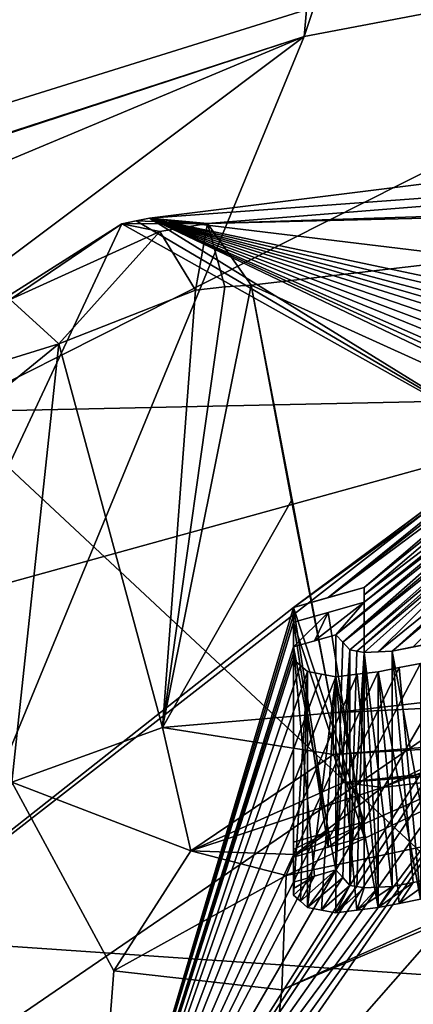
# Model space of a CAD drawing. Header units: millimetres. Extents: x -348 to 175, y 0 to 247.
# Tile 45 of 196: x -165.74 to -163.96, y 88.92 to 93.38. Entities that reach past the tile are written whole.
import ezdxf

# ---------------------------------------------------------------- set-up
doc = ezdxf.new("R2010")
doc.units = ezdxf.units.MM
doc.header["$LTSCALE"] = 65.185185
for name, color, linetype in [('1908', 7, 'CONTINUOUS'), ('1909', 7, 'CONTINUOUS'), ('1915', 7, 'CONTINUOUS'), ('1940', 7, 'CONTINUOUS'), ('1941', 7, 'CONTINUOUS'), ('1943', 7, 'CONTINUOUS'), ('1947', 7, 'CONTINUOUS'), ('1952', 7, 'CONTINUOUS'), ('2006', 7, 'CONTINUOUS'), ('2010', 7, 'CONTINUOUS'), ('2011', 7, 'CONTINUOUS'), ('2066', 7, 'CONTINUOUS'), ('2072', 7, 'CONTINUOUS'), ('2073', 7, 'CONTINUOUS'), ('2074', 7, 'CONTINUOUS'), ('2098', 7, 'CONTINUOUS'), ('2099', 7, 'CONTINUOUS'), ('2138', 7, 'CONTINUOUS'), ('2139', 7, 'CONTINUOUS'), ('2140', 7, 'CONTINUOUS'), ('2141', 7, 'CONTINUOUS'), ('2142', 7, 'CONTINUOUS'), ('2143', 7, 'CONTINUOUS'), ('2144', 7, 'CONTINUOUS'), ('2145', 7, 'CONTINUOUS'), ('2146', 7, 'CONTINUOUS'), ('2147', 7, 'CONTINUOUS'), ('2158', 7, 'CONTINUOUS'), ('2159', 7, 'CONTINUOUS'), ('2160', 7, 'CONTINUOUS'), ('2161', 7, 'CONTINUOUS'), ('2396', 7, 'CONTINUOUS'), ('2400', 7, 'CONTINUOUS'), ('2403', 7, 'CONTINUOUS'), ('2409', 7, 'CONTINUOUS'), ('2411', 7, 'CONTINUOUS')]:
    doc.layers.add(name, color=color, linetype=linetype)

msp = doc.modelspace()

# ---------------------------------------------------------------- linework, layer by layer
at = {"layer": '1908', "linetype": 'CONTINUOUS'}
for points in [[(-157.2907, 94.6666, 0.1615), (-164.4517, 93.306, 0.6346), (-159.5512, 107.998, 81.2005), (-157.2907, 94.6666, 0.1615)], [(-159.5512, 107.998, 81.2005), (-164.4517, 93.306, 0.6346), (-163.3199, 106.0995, 78.0725), (-159.5512, 107.998, 81.2005)], [(-164.4517, 93.306, 0.6346), (-171.3274, 91.0652, 1.3833), (-163.3199, 106.0995, 78.0725), (-164.4517, 93.306, 0.6346)], [(-171.3274, 91.0652, 1.3833), (-169.0215, 97.2745, 36.5131), (-163.3199, 106.0995, 78.0725), (-171.3274, 91.0652, 1.3833)]]:
    msp.add_3dface(points, dxfattribs=at)
at = {"layer": '1909', "linetype": 'CONTINUOUS'}
msp.add_3dface([(-169.0019, 92.0014, 24.3006), (-163.1209, 94.891, 27.7225), (-167.3462, 96.3753, 48.6444), (-169.0019, 92.0014, 24.3006)], dxfattribs=at)
at = {"layer": '1915', "linetype": 'CONTINUOUS'}
for points in [[(-164.4517, 93.306, 0.6346), (-157.2907, 94.6666, 0.1615), (-166.4922, 88.3582, -13.747), (-164.4517, 93.306, 0.6346)], [(-166.4922, 88.3582, -13.747), (-157.2907, 94.6666, 0.1615), (-161.8218, 87.6055, -17.9534), (-166.4922, 88.3582, -13.747)], [(-171.3313, 91.0545, 1.3231), (-164.4517, 93.306, 0.6346), (-171.3354, 91.0435, 1.2614), (-171.3313, 91.0545, 1.3231)], [(-171.3354, 91.0435, 1.2614), (-164.4517, 93.306, 0.6346), (-171.2902, 90.4383, -2.1162), (-171.3354, 91.0435, 1.2614)], [(-171.3274, 91.0652, 1.3833), (-164.4517, 93.306, 0.6346), (-171.3313, 91.0545, 1.3231), (-171.3274, 91.0652, 1.3833)], [(-171.2902, 90.4383, -2.1162), (-164.4517, 93.306, 0.6346), (-169.749, 89.3261, -8.3339), (-171.2902, 90.4383, -2.1162)], [(-169.749, 89.3261, -8.3339), (-164.4517, 93.306, 0.6346), (-166.4922, 88.3582, -13.747), (-169.749, 89.3261, -8.3339)]]:
    msp.add_3dface(points, dxfattribs=at)
at = {"layer": '1940', "linetype": 'CONTINUOUS'}
for points in [[(-163.1209, 94.891, 27.7225), (-169.0019, 92.0014, 24.3006), (-159.2195, 95.0607, 25.8047), (-163.1209, 94.891, 27.7225)], [(-159.2195, 95.0607, 25.8047), (-169.0019, 92.0014, 24.3006), (-166.0587, 91.6073, 21.152), (-159.2195, 95.0607, 25.8047)], [(-159.2195, 95.0607, 25.8047), (-166.0587, 91.6073, 21.152), (-157.153, 91.7985, 22.347), (-159.2195, 95.0607, 25.8047)], [(-157.153, 91.7985, 22.347), (-166.0587, 91.6073, 21.152), (-163.2852, 89.0149, 19.0654), (-157.153, 91.7985, 22.347)]]:
    msp.add_3dface(points, dxfattribs=at)
at = {"layer": '1941', "linetype": 'CONTINUOUS'}
for points in [[(-163.2852, 89.0149, 19.0654), (-166.0587, 91.6073, 21.152), (-167.3098, 89.2912, 16.6966), (-163.2852, 89.0149, 19.0654)], [(-167.3098, 89.2912, 16.6966), (-168.2243, 85.389, 12.3237), (-165.4511, 86.5543, 16.1129), (-167.3098, 89.2912, 16.6966)], [(-163.2852, 89.0149, 19.0654), (-167.3098, 89.2912, 16.6966), (-165.4511, 86.5543, 16.1129), (-163.2852, 89.0149, 19.0654)], [(-161.5728, 85.0607, 18.7102), (-163.2852, 89.0149, 19.0654), (-165.4511, 86.5543, 16.1129), (-161.5728, 85.0607, 18.7102)]]:
    msp.add_3dface(points, dxfattribs=at)
at = {"layer": '1943', "linetype": 'CONTINUOUS'}
for points in [[(-161.472, 90.5474, 15.5134), (-161.1887, 91.379, 15.6922), (-167.1403, 65.4143, 10.2133), (-161.472, 90.5474, 15.5134)], [(-167.1403, 65.4143, 10.2133), (-161.1887, 91.379, 15.6922), (-159.857, 65.4143, 17.3477), (-167.1403, 65.4143, 10.2133)], [(-162.1159, 90.0185, 15.0337), (-161.472, 90.5474, 15.5134), (-167.1403, 65.4143, 10.2133), (-162.1159, 90.0185, 15.0337)], [(-163.38, 89.5144, 13.9389), (-162.1159, 90.0185, 15.0337), (-167.1403, 65.4143, 10.2133), (-163.38, 89.5144, 13.9389)], [(-165.773, 89.9296, 11.1404), (-165.3131, 89.0761, 11.8012), (-167.1403, 65.4143, 10.2133), (-165.773, 89.9296, 11.1404)], [(-164.5526, 88.99, 12.7306), (-163.38, 89.5144, 13.9389), (-167.1403, 65.4143, 10.2133), (-164.5526, 88.99, 12.7306)], [(-165.3131, 89.0761, 11.8012), (-164.5526, 88.99, 12.7306), (-167.1403, 65.4143, 10.2133), (-165.3131, 89.0761, 11.8012)]]:
    msp.add_3dface(points, dxfattribs=at)
at = {"layer": '1947', "linetype": 'CONTINUOUS'}
for points in [[(-164.6908, 92.1798, 10.6546), (-161.6228, 92.5393, 7.7288), (-161.2145, 90.6019, 8.1791), (-164.6908, 92.1798, 10.6546)], [(-164.5092, 91.206, 10.959), (-164.6908, 92.1798, 10.6546), (-164.3225, 90.2442, 11.258), (-164.5092, 91.206, 10.959)], [(-164.3225, 90.2442, 11.258), (-164.6908, 92.1798, 10.6546), (-161.2145, 90.6019, 8.1791), (-164.3225, 90.2442, 11.258)]]:
    msp.add_3dface(points, dxfattribs=at)
at = {"layer": '1952', "linetype": 'CONTINUOUS'}
msp.add_3dface([(-164.7581, 87.3906, -10.8742), (-161.0996, 86.8393, -8.1422), (-161.5154, 89.4405, -7.6466), (-164.7581, 87.3906, -10.8742)], dxfattribs=at)
at = {"layer": '2006', "linetype": 'CONTINUOUS'}
for points in [[(-164.3225, 90.2442, 11.258), (-161.2145, 90.6019, 8.1791), (-157.9532, 90.5555, 5.05), (-164.3225, 90.2442, 11.258)], [(-164.3225, 90.2442, 11.258), (-157.9532, 90.5555, 5.05), (-164.3194, 90.0549, 11.4109), (-164.3225, 90.2442, 11.258)], [(-157.9532, 90.5555, 5.05), (-158.1725, 90.4085, 5.4958), (-164.3194, 90.0549, 11.4109), (-157.9532, 90.5555, 5.05)], [(-164.3194, 90.0549, 11.4109), (-158.1725, 90.4085, 5.4958), (-164.274, 89.9288, 11.6029), (-164.3194, 90.0549, 11.4109)], [(-158.1725, 90.4085, 5.4958), (-158.3775, 90.353, 5.9042), (-164.274, 89.9288, 11.6029), (-158.1725, 90.4085, 5.4958)], [(-164.274, 89.9288, 11.6029), (-158.3775, 90.353, 5.9042), (-161.4864, 90.2182, 9.3158), (-164.274, 89.9288, 11.6029)], [(-164.0988, 89.9061, 11.9205), (-164.274, 89.9288, 11.6029), (-161.4864, 90.2182, 9.3158), (-164.0988, 89.9061, 11.9205)]]:
    msp.add_3dface(points, dxfattribs=at)
at = {"layer": '2010', "linetype": 'CONTINUOUS'}
for points in [[(-161.8347, 89.8376, -7.3257), (-164.9581, 87.6204, -10.8364), (-158.6093, 91.4205, -4.1157), (-161.8347, 89.8376, -7.3257)], [(-158.6093, 91.4205, -4.1157), (-164.9581, 87.6204, -10.8364), (-158.3848, 91.3127, -4.2951), (-158.6093, 91.4205, -4.1157)], [(-164.9581, 87.6204, -10.8364), (-164.7581, 87.3906, -10.8742), (-158.3848, 91.3127, -4.2951), (-164.9581, 87.6204, -10.8364)], [(-164.7581, 87.3906, -10.8742), (-161.5154, 89.4405, -7.6466), (-158.3848, 91.3127, -4.2951), (-164.7581, 87.3906, -10.8742)], [(-165.1952, 87.7192, -10.6683), (-164.9581, 87.6204, -10.8364), (-161.8347, 89.8376, -7.3257), (-165.1952, 87.7192, -10.6683)]]:
    msp.add_3dface(points, dxfattribs=at)
at = {"layer": '2011', "linetype": 'CONTINUOUS'}
for points in [[(-165.1515, 92.4831, 10.225), (-162.0629, 92.8697, 7.2973), (-158.4975, 92.9712, 4.4339), (-165.1515, 92.4831, 10.225)], [(-164.889, 92.4588, 10.4952), (-165.1515, 92.4831, 10.225), (-158.4975, 92.9712, 4.4339), (-164.889, 92.4588, 10.4952)], [(-158.3386, 92.6699, 4.5971), (-164.889, 92.4588, 10.4952), (-158.4975, 92.9712, 4.4339), (-158.3386, 92.6699, 4.5971)], [(-158.3386, 92.6699, 4.5971), (-161.6228, 92.5393, 7.7288), (-164.889, 92.4588, 10.4952), (-158.3386, 92.6699, 4.5971)], [(-161.6228, 92.5393, 7.7288), (-164.6908, 92.1798, 10.6546), (-164.889, 92.4588, 10.4952), (-161.6228, 92.5393, 7.7288)]]:
    msp.add_3dface(points, dxfattribs=at)
at = {"layer": '2066', "linetype": 'CONTINUOUS'}
msp.add_3dface([(-167.528, 91.0264, 6.1469), (-165.2764, 92.4575, 10.3135), (-165.7809, 92.1155, 10.5936), (-167.528, 91.0264, 6.1469)], dxfattribs=at)
at = {"layer": '2072', "linetype": 'CONTINUOUS'}
for points in [[(-162.0927, 90.6659, 14.6812), (-162.1159, 90.0185, 15.0337), (-164.5325, 89.5068, 12.4836), (-162.0927, 90.6659, 14.6812)], [(-164.4934, 89.6026, 12.4063), (-162.0927, 90.6659, 14.6812), (-164.5325, 89.5068, 12.4836), (-164.4934, 89.6026, 12.4063)], [(-164.0988, 89.9061, 11.9205), (-162.0927, 90.6659, 14.6812), (-164.4934, 89.6026, 12.4063), (-164.0988, 89.9061, 11.9205)], [(-162.0927, 90.6659, 14.6812), (-164.0988, 89.9061, 11.9205), (-162.9722, 90.4332, 13.0555), (-162.0927, 90.6659, 14.6812)], [(-162.1159, 90.0185, 15.0337), (-163.38, 89.5144, 13.9389), (-164.5526, 88.99, 12.7306), (-162.1159, 90.0185, 15.0337)], [(-162.1159, 90.0185, 15.0337), (-164.5526, 88.99, 12.7306), (-164.5325, 89.5068, 12.4836), (-162.1159, 90.0185, 15.0337)]]:
    msp.add_3dface(points, dxfattribs=at)
at = {"layer": '2073', "linetype": 'CONTINUOUS'}
for points in [[(-164.3225, 90.2442, 11.258), (-164.3194, 90.0549, 11.4109), (-165.0931, 90.1782, 11.5155), (-164.3225, 90.2442, 11.258)], [(-164.9645, 89.6193, 11.8834), (-165.773, 89.9296, 11.1404), (-165.0931, 90.1782, 11.5155), (-164.9645, 89.6193, 11.8834)], [(-164.3194, 90.0549, 11.4109), (-164.9645, 89.6193, 11.8834), (-165.0931, 90.1782, 11.5155), (-164.3194, 90.0549, 11.4109)], [(-164.3194, 90.0549, 11.4109), (-164.274, 89.9288, 11.6029), (-164.9645, 89.6193, 11.8834), (-164.3194, 90.0549, 11.4109)], [(-165.3131, 89.0761, 11.8012), (-165.773, 89.9296, 11.1404), (-164.9645, 89.6193, 11.8834), (-165.3131, 89.0761, 11.8012)], [(-164.274, 89.9288, 11.6029), (-164.0988, 89.9061, 11.9205), (-164.9645, 89.6193, 11.8834), (-164.274, 89.9288, 11.6029)], [(-164.0988, 89.9061, 11.9205), (-164.4934, 89.6026, 12.4063), (-164.9645, 89.6193, 11.8834), (-164.0988, 89.9061, 11.9205)], [(-164.5325, 89.5068, 12.4836), (-165.3131, 89.0761, 11.8012), (-164.9645, 89.6193, 11.8834), (-164.5325, 89.5068, 12.4836)], [(-164.4934, 89.6026, 12.4063), (-164.5325, 89.5068, 12.4836), (-164.9645, 89.6193, 11.8834), (-164.4934, 89.6026, 12.4063)], [(-164.5526, 88.99, 12.7306), (-165.3131, 89.0761, 11.8012), (-164.5325, 89.5068, 12.4836), (-164.5526, 88.99, 12.7306)]]:
    msp.add_3dface(points, dxfattribs=at)
at = {"layer": '2074', "linetype": 'CONTINUOUS'}
for points in [[(-164.9426, 92.1573, 10.8223), (-165.0931, 90.1782, 11.5155), (-165.5612, 91.9148, 10.9313), (-164.9426, 92.1573, 10.8223)], [(-164.6908, 92.1798, 10.6546), (-164.5092, 91.206, 10.959), (-165.0931, 90.1782, 11.5155), (-164.6908, 92.1798, 10.6546)], [(-164.6908, 92.1798, 10.6546), (-165.0931, 90.1782, 11.5155), (-164.8111, 92.1722, 10.7477), (-164.6908, 92.1798, 10.6546)], [(-164.8111, 92.1722, 10.7477), (-165.0931, 90.1782, 11.5155), (-164.9426, 92.1573, 10.8223), (-164.8111, 92.1722, 10.7477)], [(-165.5612, 91.9148, 10.9313), (-165.773, 89.9296, 11.1404), (-165.8484, 91.6805, 10.8397), (-165.5612, 91.9148, 10.9313)], [(-165.0931, 90.1782, 11.5155), (-165.773, 89.9296, 11.1404), (-165.5612, 91.9148, 10.9313), (-165.0931, 90.1782, 11.5155)], [(-164.5092, 91.206, 10.959), (-164.3225, 90.2442, 11.258), (-165.0931, 90.1782, 11.5155), (-164.5092, 91.206, 10.959)]]:
    msp.add_3dface(points, dxfattribs=at)
at = {"layer": '2098', "linetype": 'CONTINUOUS'}
for points in [[(-165.7809, 92.1155, 10.5936), (-165.2764, 92.4575, 10.3135), (-165.1039, 92.4232, 10.6325), (-165.7809, 92.1155, 10.5936)], [(-165.5612, 91.9148, 10.9313), (-165.7809, 92.1155, 10.5936), (-165.1039, 92.4232, 10.6325), (-165.5612, 91.9148, 10.9313)], [(-164.9426, 92.1573, 10.8223), (-165.5612, 91.9148, 10.9313), (-165.1039, 92.4232, 10.6325), (-164.9426, 92.1573, 10.8223)], [(-165.9662, 91.7894, 10.6576), (-165.7809, 92.1155, 10.5936), (-165.5612, 91.9148, 10.9313), (-165.9662, 91.7894, 10.6576)], [(-165.9662, 91.7894, 10.6576), (-165.5612, 91.9148, 10.9313), (-165.8484, 91.6805, 10.8397), (-165.9662, 91.7894, 10.6576)]]:
    msp.add_3dface(points, dxfattribs=at)
at = {"layer": '2099', "linetype": 'CONTINUOUS'}
for points in [[(-164.889, 92.4588, 10.4952), (-165.2764, 92.4575, 10.3135), (-165.211, 92.4721, 10.2739), (-164.889, 92.4588, 10.4952)], [(-165.2764, 92.4575, 10.3135), (-164.889, 92.4588, 10.4952), (-165.1039, 92.4232, 10.6325), (-165.2764, 92.4575, 10.3135)], [(-165.1515, 92.4831, 10.225), (-164.889, 92.4588, 10.4952), (-165.211, 92.4721, 10.2739), (-165.1515, 92.4831, 10.225)], [(-164.889, 92.4588, 10.4952), (-164.9426, 92.1573, 10.8223), (-165.1039, 92.4232, 10.6325), (-164.889, 92.4588, 10.4952)], [(-164.889, 92.4588, 10.4952), (-164.8111, 92.1722, 10.7477), (-164.9426, 92.1573, 10.8223), (-164.889, 92.4588, 10.4952)], [(-164.889, 92.4588, 10.4952), (-164.6908, 92.1798, 10.6546), (-164.8111, 92.1722, 10.7477), (-164.889, 92.4588, 10.4952)]]:
    msp.add_3dface(points, dxfattribs=at)
at = {"layer": '2138', "linetype": 'CONTINUOUS'}
for points in [[(-163.8617, 89.4959, -2.9375), (-163.8617, 90.5613, -2.9375), (-164.0532, 90.5234, -2.875), (-163.8617, 89.4959, -2.9375)], [(-164.0532, 90.5234, -2.875), (-163.8617, 90.5613, -2.9375), (-163.9583, 90.5423, -2.906), (-164.0532, 90.5234, -2.875)], [(-163.8617, 89.4959, -2.9375), (-164.0532, 90.5234, -2.875), (-163.9584, 89.4765, -2.9059), (-163.8617, 89.4959, -2.9375)], [(-164.0532, 90.5234, -2.875), (-164.0532, 89.4572, -2.875), (-163.9584, 89.4765, -2.9059), (-164.0532, 90.5234, -2.875)]]:
    msp.add_3dface(points, dxfattribs=at)
at = {"layer": '2139', "linetype": 'CONTINUOUS'}
for points in [[(-164.0532, 89.4572, -2.875), (-164.0532, 90.5234, -2.875), (-164.1809, 90.5175, -2.75), (-164.0532, 89.4572, -2.875)], [(-164.1809, 90.5175, -2.75), (-164.0532, 90.5234, -2.875), (-164.1172, 90.5206, -2.8124), (-164.1809, 90.5175, -2.75)], [(-164.0532, 89.4572, -2.875), (-164.1809, 90.5175, -2.75), (-164.1172, 89.4543, -2.8124), (-164.0532, 89.4572, -2.875)], [(-164.1809, 90.5175, -2.75), (-164.1809, 89.4512, -2.75), (-164.1172, 89.4543, -2.8124), (-164.1809, 90.5175, -2.75)]]:
    msp.add_3dface(points, dxfattribs=at)
at = {"layer": '2140', "linetype": 'CONTINUOUS'}
for points in [[(-164.2447, 90.529, -2.625), (-164.2447, 89.4628, -2.625), (-164.2129, 90.5233, -2.6873), (-164.2447, 90.529, -2.625)], [(-164.2447, 89.4628, -2.625), (-164.1809, 90.5175, -2.75), (-164.2129, 90.5233, -2.6873), (-164.2447, 89.4628, -2.625)], [(-164.1809, 90.5175, -2.75), (-164.2447, 89.4628, -2.625), (-164.2129, 89.4571, -2.6873), (-164.1809, 90.5175, -2.75)], [(-164.1809, 89.4512, -2.75), (-164.1809, 90.5175, -2.75), (-164.2129, 89.4571, -2.6873), (-164.1809, 89.4512, -2.75)]]:
    msp.add_3dface(points, dxfattribs=at)
at = {"layer": '2141', "linetype": 'CONTINUOUS'}
for points in [[(-164.3085, 90.5975, -2.25), (-164.3085, 89.5326, -2.25), (-164.2768, 90.5639, -2.4361), (-164.3085, 90.5975, -2.25)], [(-164.3085, 89.5326, -2.25), (-164.2447, 90.529, -2.625), (-164.2768, 90.5639, -2.4361), (-164.3085, 89.5326, -2.25)], [(-164.2447, 90.529, -2.625), (-164.3085, 89.5326, -2.25), (-164.2768, 89.4983, -2.4361), (-164.2447, 90.529, -2.625)], [(-164.2447, 89.4628, -2.625), (-164.2447, 90.529, -2.625), (-164.2768, 89.4983, -2.4361), (-164.2447, 89.4628, -2.625)]]:
    msp.add_3dface(points, dxfattribs=at)
at = {"layer": '2142', "linetype": 'CONTINUOUS'}
for points in [[(-164.3085, 89.5326, -2.25), (-164.3085, 90.5975, -2.25), (-164.5, 90.5429, -2.25), (-164.3085, 89.5326, -2.25)], [(-164.5, 90.5429, -2.25), (-164.3085, 90.5975, -2.25), (-164.4051, 90.5701, -2.25), (-164.5, 90.5429, -2.25)], [(-164.3085, 89.5326, -2.25), (-164.5, 90.5429, -2.25), (-164.4051, 89.5046, -2.25), (-164.3085, 89.5326, -2.25)], [(-164.5, 90.5429, -2.25), (-164.5, 89.4769, -2.25), (-164.4051, 89.5046, -2.25), (-164.5, 90.5429, -2.25)]]:
    msp.add_3dface(points, dxfattribs=at)
at = {"layer": '2143', "linetype": 'CONTINUOUS'}
for points in [[(-164.5, 89.4769, -2.25), (-164.5, 90.5429, -2.25), (-164.5, 90.4855, -2.5), (-164.5, 89.4769, -2.25)], [(-164.5, 90.4855, -2.5), (-164.5, 90.5429, -2.25), (-164.5, 90.5145, -2.3745), (-164.5, 90.4855, -2.5)], [(-164.5, 89.4769, -2.25), (-164.5, 90.4855, -2.5), (-164.5, 89.4479, -2.3745), (-164.5, 89.4769, -2.25)], [(-164.5, 90.4855, -2.5), (-164.5, 89.4184, -2.5), (-164.5, 89.4479, -2.3745), (-164.5, 90.4855, -2.5)]]:
    msp.add_3dface(points, dxfattribs=at)
at = {"layer": '2144', "linetype": 'CONTINUOUS'}
for points in [[(-164.5, 89.4184, -2.5), (-164.5, 90.4855, -2.5), (-164.4362, 90.4304, -2.8125), (-164.5, 89.4184, -2.5)], [(-164.4362, 90.4304, -2.8125), (-164.5, 90.4855, -2.5), (-164.4683, 90.4584, -2.6553), (-164.4362, 90.4304, -2.8125)], [(-164.5, 89.4184, -2.5), (-164.4362, 90.4304, -2.8125), (-164.4683, 89.3908, -2.6552), (-164.5, 89.4184, -2.5)], [(-164.4362, 90.4304, -2.8125), (-164.4362, 89.3623, -2.8125), (-164.4683, 89.3908, -2.6552), (-164.4362, 90.4304, -2.8125)]]:
    msp.add_3dface(points, dxfattribs=at)
at = {"layer": '2145', "linetype": 'CONTINUOUS'}
for points in [[(-164.4362, 89.3623, -2.8125), (-164.4362, 90.4304, -2.8125), (-164.3085, 90.4067, -3.0625), (-164.4362, 89.3623, -2.8125)], [(-164.3085, 90.4067, -3.0625), (-164.4362, 90.4304, -2.8125), (-164.3727, 90.4188, -2.9368), (-164.3085, 90.4067, -3.0625)], [(-164.4362, 89.3623, -2.8125), (-164.3085, 90.4067, -3.0625), (-164.3727, 89.3504, -2.9368), (-164.4362, 89.3623, -2.8125)], [(-164.3085, 90.4067, -3.0625), (-164.3085, 89.3381, -3.0625), (-164.3727, 89.3504, -2.9368), (-164.3085, 90.4067, -3.0625)]]:
    msp.add_3dface(points, dxfattribs=at)
at = {"layer": '2146', "linetype": 'CONTINUOUS'}
for points in [[(-164.117, 89.3621, -3.1875), (-164.3085, 90.4067, -3.0625), (-164.2128, 90.4185, -3.125), (-164.117, 89.3621, -3.1875)], [(-164.3085, 89.3381, -3.0625), (-164.3085, 90.4067, -3.0625), (-164.2132, 89.3502, -3.1247), (-164.3085, 89.3381, -3.0625)], [(-164.3085, 90.4067, -3.0625), (-164.117, 89.3621, -3.1875), (-164.2132, 89.3502, -3.1247), (-164.3085, 90.4067, -3.0625)], [(-164.117, 90.4301, -3.1875), (-164.117, 89.3621, -3.1875), (-164.2128, 90.4185, -3.125), (-164.117, 90.4301, -3.1875)]]:
    msp.add_3dface(points, dxfattribs=at)
at = {"layer": '2147', "linetype": 'CONTINUOUS'}
for points in [[(-163.9255, 89.4006, -3.25), (-164.117, 90.4301, -3.1875), (-164.0222, 90.4489, -3.2185), (-163.9255, 89.4006, -3.25)], [(-163.9255, 90.4678, -3.25), (-163.9255, 89.4006, -3.25), (-164.0222, 90.4489, -3.2185), (-163.9255, 90.4678, -3.25)], [(-164.117, 89.3621, -3.1875), (-164.117, 90.4301, -3.1875), (-164.0222, 89.3813, -3.2184), (-164.117, 89.3621, -3.1875)], [(-164.117, 90.4301, -3.1875), (-163.9255, 89.4006, -3.25), (-164.0222, 89.3813, -3.2184), (-164.117, 90.4301, -3.1875)]]:
    msp.add_3dface(points, dxfattribs=at)
at = {"layer": '2158', "linetype": 'CONTINUOUS'}
for points in [[(-164.343, 90.766, -1.4375), (-164.5, 90.7212, -1.4375), (-164.1809, 90.8116, -1.4375), (-164.343, 90.766, -1.4375)], [(-164.1809, 90.8116, -1.4375), (-164.5, 90.7212, -1.4375), (-164.1809, 89.7507, -1.4375), (-164.1809, 90.8116, -1.4375)], [(-164.5, 90.7212, -1.4375), (-164.5, 89.6585, -1.4375), (-164.343, 89.7042, -1.4375), (-164.5, 90.7212, -1.4375)], [(-164.1809, 89.7507, -1.4375), (-164.5, 90.7212, -1.4375), (-164.343, 89.7042, -1.4375), (-164.1809, 89.7507, -1.4375)]]:
    msp.add_3dface(points, dxfattribs=at)
at = {"layer": '2159', "linetype": 'CONTINUOUS'}
for points in [[(-164.5, 89.6585, -1.4375), (-164.5, 90.7212, -1.4375), (-164.5, 90.6541, -1.75), (-164.5, 89.6585, -1.4375)], [(-164.5, 90.6541, -1.75), (-164.5, 90.7212, -1.4375), (-164.5, 90.6881, -1.5928), (-164.5, 90.6541, -1.75)], [(-164.5, 89.6585, -1.4375), (-164.5, 90.6541, -1.75), (-164.5, 89.6248, -1.5928), (-164.5, 89.6585, -1.4375)], [(-164.5, 90.6541, -1.75), (-164.5, 89.5902, -1.75), (-164.5, 89.6248, -1.5928), (-164.5, 90.6541, -1.75)]]:
    msp.add_3dface(points, dxfattribs=at)
at = {"layer": '2160', "linetype": 'CONTINUOUS'}
for points in [[(-164.1809, 90.7446, -1.75), (-164.1809, 89.6825, -1.75), (-164.3428, 90.6989, -1.75), (-164.1809, 90.7446, -1.75)], [(-164.1809, 89.6825, -1.75), (-164.5, 90.6541, -1.75), (-164.3428, 90.6989, -1.75), (-164.1809, 89.6825, -1.75)], [(-164.5, 89.5902, -1.75), (-164.5, 90.6541, -1.75), (-164.3428, 89.6359, -1.75), (-164.5, 89.5902, -1.75)], [(-164.5, 90.6541, -1.75), (-164.1809, 89.6825, -1.75), (-164.3428, 89.6359, -1.75), (-164.5, 90.6541, -1.75)]]:
    msp.add_3dface(points, dxfattribs=at)
at = {"layer": '2161', "linetype": 'CONTINUOUS'}
for points in [[(-164.1809, 90.8116, -1.4375), (-164.1809, 89.7507, -1.4375), (-164.1809, 90.7785, -1.5929), (-164.1809, 90.8116, -1.4375)], [(-164.1809, 89.7507, -1.4375), (-164.1809, 90.7446, -1.75), (-164.1809, 90.7785, -1.5929), (-164.1809, 89.7507, -1.4375)], [(-164.1809, 90.7446, -1.75), (-164.1809, 89.7507, -1.4375), (-164.1809, 89.717, -1.5929), (-164.1809, 90.7446, -1.75)], [(-164.1809, 89.6825, -1.75), (-164.1809, 90.7446, -1.75), (-164.1809, 89.717, -1.5929), (-164.1809, 89.6825, -1.75)]]:
    msp.add_3dface(points, dxfattribs=at)
at = {"layer": '2396', "linetype": 'CONTINUOUS'}
for points in [[(-162.0629, 92.8697, 7.2973), (-165.1515, 92.4831, 10.225), (-162.5218, 92.1651, 3.75), (-162.0629, 92.8697, 7.2973)], [(-165.2764, 92.4575, 10.3135), (-167.528, 91.0264, 6.1469), (-166.0734, 90.7533, 1.2917), (-165.2764, 92.4575, 10.3135)], [(-163.5036, 91.465, 1.052), (-165.2764, 92.4575, 10.3135), (-166.0734, 90.7533, 1.2917), (-163.5036, 91.465, 1.052)], [(-165.211, 92.4721, 10.2739), (-165.2764, 92.4575, 10.3135), (-163.5036, 91.465, 1.052), (-165.211, 92.4721, 10.2739)], [(-165.1515, 92.4831, 10.225), (-165.211, 92.4721, 10.2739), (-163.5036, 91.465, 1.052), (-165.1515, 92.4831, 10.225)], [(-165.1515, 92.4831, 10.225), (-163.5036, 91.465, 1.052), (-163.5426, 91.7146, 2.625), (-165.1515, 92.4831, 10.225)], [(-165.1515, 92.4831, 10.225), (-163.0319, 92.0354, 3.75), (-162.5218, 92.1651, 3.75), (-165.1515, 92.4831, 10.225)], [(-163.0319, 92.0354, 3.75), (-165.1515, 92.4831, 10.225), (-163.1277, 92.0053, 3.7188), (-163.0319, 92.0354, 3.75)], [(-165.1515, 92.4831, 10.225), (-163.2234, 91.975, 3.6875), (-163.1277, 92.0053, 3.7188), (-165.1515, 92.4831, 10.225)], [(-163.2234, 91.975, 3.6875), (-165.1515, 92.4831, 10.225), (-163.2872, 91.9478, 3.625), (-163.2234, 91.975, 3.6875)], [(-165.1515, 92.4831, 10.225), (-163.3511, 91.9206, 3.5625), (-163.2872, 91.9478, 3.625), (-165.1515, 92.4831, 10.225)], [(-163.3511, 91.9206, 3.5625), (-165.1515, 92.4831, 10.225), (-163.4149, 91.8881, 3.4688), (-163.3511, 91.9206, 3.5625)], [(-165.1515, 92.4831, 10.225), (-163.4787, 91.8555, 3.375), (-163.4149, 91.8881, 3.4688), (-165.1515, 92.4831, 10.225)], [(-163.4787, 91.8555, 3.375), (-165.1515, 92.4831, 10.225), (-163.5106, 91.816, 3.1876), (-163.4787, 91.8555, 3.375)], [(-165.1515, 92.4831, 10.225), (-163.5426, 91.7765, 3), (-163.5106, 91.816, 3.1876), (-165.1515, 92.4831, 10.225)], [(-163.5426, 91.7765, 3), (-165.1515, 92.4831, 10.225), (-163.5426, 91.7456, 2.8126), (-163.5426, 91.7765, 3)], [(-165.1515, 92.4831, 10.225), (-163.5426, 91.7146, 2.625), (-163.5426, 91.7456, 2.8126), (-165.1515, 92.4831, 10.225)]]:
    msp.add_3dface(points, dxfattribs=at)
at = {"layer": '2400', "linetype": 'CONTINUOUS'}
for points in [[(-167.5143, 88.3412, -6.7744), (-164.5, 90.7212, -1.4375), (-163.5036, 91.465, 1.052), (-167.5143, 88.3412, -6.7744)], [(-167.5143, 88.3412, -6.7744), (-163.5036, 91.465, 1.052), (-166.0734, 90.7533, 1.2917), (-167.5143, 88.3412, -6.7744)], [(-164.5, 90.7212, -1.4375), (-163.5229, 91.4501, 0.9951), (-163.5036, 91.465, 1.052), (-164.5, 90.7212, -1.4375)], [(-164.5, 90.7212, -1.4375), (-163.5426, 91.4353, 0.9375), (-163.5229, 91.4501, 0.9951), (-164.5, 90.7212, -1.4375)], [(-163.5426, 91.4353, 0.9375), (-164.5, 90.7212, -1.4375), (-163.5426, 91.4144, 0.8132), (-163.5426, 91.4353, 0.9375)], [(-164.5, 90.7212, -1.4375), (-164.343, 90.766, -1.4375), (-163.5426, 91.4144, 0.8132), (-164.5, 90.7212, -1.4375)], [(-164.343, 90.766, -1.4375), (-163.5426, 91.3929, 0.6875), (-163.5426, 91.4144, 0.8132), (-164.343, 90.766, -1.4375)], [(-163.5426, 91.3929, 0.6875), (-164.343, 90.766, -1.4375), (-163.5108, 91.3853, 0.5942), (-163.5426, 91.3929, 0.6875)], [(-164.343, 90.766, -1.4375), (-164.1809, 90.8116, -1.4375), (-163.5108, 91.3853, 0.5942), (-164.343, 90.766, -1.4375)], [(-164.1809, 90.7785, -1.5929), (-164.1809, 90.7446, -1.75), (-163.3845, 91.3859, 0.4078), (-164.1809, 90.7785, -1.5929)], [(-163.3845, 91.3859, 0.4078), (-164.1809, 90.7446, -1.75), (-163.4787, 91.3103, 0.125), (-163.3845, 91.3859, 0.4078)], [(-163.4787, 91.3773, 0.5), (-164.1809, 90.7785, -1.5929), (-163.3845, 91.3859, 0.4078), (-163.4787, 91.3773, 0.5)], [(-164.1809, 90.8116, -1.4375), (-163.4787, 91.3773, 0.5), (-163.5108, 91.3853, 0.5942), (-164.1809, 90.8116, -1.4375)], [(-164.1809, 90.8116, -1.4375), (-164.1809, 90.7785, -1.5929), (-163.4787, 91.3773, 0.5), (-164.1809, 90.8116, -1.4375)], [(-163.4787, 91.3103, 0.125), (-164.1809, 90.7446, -1.75), (-163.5106, 91.2847, 0.0312), (-163.4787, 91.3103, 0.125)], [(-164.1809, 90.7446, -1.75), (-163.5426, 91.2589, -0.0625), (-163.5106, 91.2847, 0.0312), (-164.1809, 90.7446, -1.75)], [(-163.5426, 91.2589, -0.0625), (-164.1809, 90.7446, -1.75), (-163.5426, 91.2356, -0.1869), (-163.5426, 91.2589, -0.0625)], [(-164.1809, 90.7446, -1.75), (-164.3085, 90.5975, -2.25), (-163.5426, 91.2356, -0.1869), (-164.1809, 90.7446, -1.75)], [(-164.3085, 90.5975, -2.25), (-163.5426, 91.2119, -0.3125), (-163.5426, 91.2356, -0.1869), (-164.3085, 90.5975, -2.25)], [(-164.3085, 90.5975, -2.25), (-164.2768, 90.5639, -2.4361), (-163.5426, 91.2119, -0.3125), (-164.3085, 90.5975, -2.25)], [(-163.5426, 91.2119, -0.3125), (-164.2768, 90.5639, -2.4361), (-163.5108, 91.2025, -0.4058), (-163.5426, 91.2119, -0.3125)], [(-163.5108, 91.2025, -0.4058), (-164.2768, 90.5639, -2.4361), (-163.5426, 91.1515, -0.625), (-163.5108, 91.2025, -0.4058)], [(-164.2768, 90.5639, -2.4361), (-164.2447, 90.529, -2.625), (-163.5426, 91.1515, -0.625), (-164.2768, 90.5639, -2.4361)], [(-163.5426, 91.1515, -0.625), (-164.2447, 90.529, -2.625), (-163.5426, 91.1208, -0.7803), (-163.5426, 91.1515, -0.625)], [(-164.2447, 90.529, -2.625), (-164.2129, 90.5233, -2.6873), (-163.5426, 91.1208, -0.7803), (-164.2447, 90.529, -2.625)], [(-164.2129, 90.5233, -2.6873), (-163.5426, 91.0893, -0.9375), (-163.5426, 91.1208, -0.7803), (-164.2129, 90.5233, -2.6873)], [(-164.2129, 90.5233, -2.6873), (-164.1809, 90.5175, -2.75), (-163.5426, 91.0893, -0.9375), (-164.2129, 90.5233, -2.6873)], [(-164.1809, 90.5175, -2.75), (-164.1172, 90.5206, -2.8124), (-163.5426, 91.0893, -0.9375), (-164.1809, 90.5175, -2.75)], [(-164.1172, 90.5206, -2.8124), (-163.5426, 90.986, -1.4375), (-163.5426, 91.0893, -0.9375), (-164.1172, 90.5206, -2.8124)], [(-164.1172, 90.5206, -2.8124), (-164.0532, 90.5234, -2.875), (-163.5426, 90.986, -1.4375), (-164.1172, 90.5206, -2.8124)], [(-163.5426, 90.986, -1.4375), (-164.0532, 90.5234, -2.875), (-163.5426, 90.9529, -1.5929), (-163.5426, 90.986, -1.4375)], [(-164.0532, 90.5234, -2.875), (-163.9583, 90.5423, -2.906), (-163.5426, 90.9529, -1.5929), (-164.0532, 90.5234, -2.875)], [(-165.1952, 87.7192, -10.6683), (-161.8347, 89.8376, -7.3257), (-162.4505, 90.851, -3.25), (-165.1952, 87.7192, -10.6683)], [(-163.2872, 90.4819, -3.875), (-165.1952, 87.7192, -10.6683), (-162.4505, 90.851, -3.25), (-163.2872, 90.4819, -3.875)], [(-167.5143, 88.3412, -6.7744), (-165.4274, 87.5957, -10.7954), (-164.5, 90.7212, -1.4375), (-167.5143, 88.3412, -6.7744)], [(-164.5, 90.7212, -1.4375), (-165.4274, 87.5957, -10.7954), (-164.5, 90.6881, -1.5928), (-164.5, 90.7212, -1.4375)], [(-164.4051, 90.5701, -2.25), (-164.3085, 90.5975, -2.25), (-164.1809, 90.7446, -1.75), (-164.4051, 90.5701, -2.25)], [(-164.4051, 90.5701, -2.25), (-164.1809, 90.7446, -1.75), (-164.3428, 90.6989, -1.75), (-164.4051, 90.5701, -2.25)], [(-165.4274, 87.5957, -10.7954), (-164.5, 90.6541, -1.75), (-164.5, 90.6881, -1.5928), (-165.4274, 87.5957, -10.7954)], [(-164.5, 90.5429, -2.25), (-164.4051, 90.5701, -2.25), (-164.3428, 90.6989, -1.75), (-164.5, 90.5429, -2.25)], [(-164.5, 90.6541, -1.75), (-164.5, 90.5429, -2.25), (-164.3428, 90.6989, -1.75), (-164.5, 90.6541, -1.75)], [(-165.4274, 87.5957, -10.7954), (-164.5, 90.5429, -2.25), (-164.5, 90.6541, -1.75), (-165.4274, 87.5957, -10.7954)], [(-165.4274, 87.5957, -10.7954), (-163.5426, 90.5717, -3.25), (-163.7368, 90.5194, -3.25), (-165.4274, 87.5957, -10.7954)], [(-163.5426, 90.5717, -3.25), (-165.4274, 87.5957, -10.7954), (-163.5426, 90.4947, -3.5597), (-163.5426, 90.5717, -3.25)], [(-164.5, 90.5429, -2.25), (-165.4274, 87.5957, -10.7954), (-164.5, 90.5145, -2.3745), (-164.5, 90.5429, -2.25)], [(-163.9255, 90.4678, -3.25), (-165.4274, 87.5957, -10.7954), (-163.7368, 90.5194, -3.25), (-163.9255, 90.4678, -3.25)], [(-165.4274, 87.5957, -10.7954), (-164.5, 90.4855, -2.5), (-164.5, 90.5145, -2.3745), (-165.4274, 87.5957, -10.7954)], [(-165.4274, 87.5957, -10.7954), (-163.5426, 90.4143, -3.875), (-163.5426, 90.4947, -3.5597), (-165.4274, 87.5957, -10.7954)], [(-164.5, 90.4855, -2.5), (-165.4274, 87.5957, -10.7954), (-164.4683, 90.4584, -2.6553), (-164.5, 90.4855, -2.5)], [(-165.4274, 87.5957, -10.7954), (-165.3074, 87.6509, -10.7518), (-163.2872, 90.4819, -3.875), (-165.4274, 87.5957, -10.7954)], [(-165.4274, 87.5957, -10.7954), (-163.2872, 90.4819, -3.875), (-163.416, 90.448, -3.875), (-165.4274, 87.5957, -10.7954)], [(-165.4274, 87.5957, -10.7954), (-163.9255, 90.4678, -3.25), (-164.0222, 90.4489, -3.2185), (-165.4274, 87.5957, -10.7954)], [(-165.4274, 87.5957, -10.7954), (-164.4362, 90.4304, -2.8125), (-164.4683, 90.4584, -2.6553), (-165.4274, 87.5957, -10.7954)], [(-164.117, 90.4301, -3.1875), (-165.4274, 87.5957, -10.7954), (-164.0222, 90.4489, -3.2185), (-164.117, 90.4301, -3.1875)], [(-165.3074, 87.6509, -10.7518), (-165.1952, 87.7192, -10.6683), (-163.2872, 90.4819, -3.875), (-165.3074, 87.6509, -10.7518)], [(-163.5426, 90.4143, -3.875), (-165.4274, 87.5957, -10.7954), (-163.416, 90.448, -3.875), (-163.5426, 90.4143, -3.875)], [(-164.4362, 90.4304, -2.8125), (-165.4274, 87.5957, -10.7954), (-164.3727, 90.4188, -2.9368), (-164.4362, 90.4304, -2.8125)], [(-165.4274, 87.5957, -10.7954), (-164.117, 90.4301, -3.1875), (-164.2128, 90.4185, -3.125), (-165.4274, 87.5957, -10.7954)], [(-165.4274, 87.5957, -10.7954), (-164.3085, 90.4067, -3.0625), (-164.3727, 90.4188, -2.9368), (-165.4274, 87.5957, -10.7954)], [(-164.3085, 90.4067, -3.0625), (-165.4274, 87.5957, -10.7954), (-164.2128, 90.4185, -3.125), (-164.3085, 90.4067, -3.0625)]]:
    msp.add_3dface(points, dxfattribs=at)
at = {"layer": '2403', "linetype": 'CONTINUOUS'}
msp.add_3dface([(-164.0988, 89.9061, 11.9205), (-161.4864, 90.2182, 9.3158), (-162.9722, 90.4332, 13.0555), (-164.0988, 89.9061, 11.9205)], dxfattribs=at)
at = {"layer": '2409', "linetype": 'CONTINUOUS'}
for points in [[(-164.3085, 89.5326, -2.25), (-164.4051, 89.5046, -2.25), (-164.4683, 89.3908, -2.6552), (-164.3085, 89.5326, -2.25)], [(-164.4362, 89.3623, -2.8125), (-164.3085, 89.5326, -2.25), (-164.4683, 89.3908, -2.6552), (-164.4362, 89.3623, -2.8125)], [(-164.2768, 89.4983, -2.4361), (-164.3085, 89.5326, -2.25), (-164.4362, 89.3623, -2.8125), (-164.2768, 89.4983, -2.4361)], [(-164.4051, 89.5046, -2.25), (-164.5, 89.4769, -2.25), (-164.5, 89.4479, -2.3745), (-164.4051, 89.5046, -2.25)], [(-164.5, 89.4184, -2.5), (-164.4051, 89.5046, -2.25), (-164.5, 89.4479, -2.3745), (-164.5, 89.4184, -2.5)], [(-164.4051, 89.5046, -2.25), (-164.5, 89.4184, -2.5), (-164.4683, 89.3908, -2.6552), (-164.4051, 89.5046, -2.25)], [(-164.2768, 89.4983, -2.4361), (-164.4362, 89.3623, -2.8125), (-164.3727, 89.3504, -2.9368), (-164.2768, 89.4983, -2.4361)], [(-164.2447, 89.4628, -2.625), (-164.2768, 89.4983, -2.4361), (-164.3727, 89.3504, -2.9368), (-164.2447, 89.4628, -2.625)], [(-163.9584, 89.4765, -2.9059), (-164.0532, 89.4572, -2.875), (-164.117, 89.3621, -3.1875), (-163.9584, 89.4765, -2.9059)], [(-163.9584, 89.4765, -2.9059), (-164.117, 89.3621, -3.1875), (-164.0222, 89.3813, -3.2184), (-163.9584, 89.4765, -2.9059)], [(-163.8617, 89.4959, -2.9375), (-163.9584, 89.4765, -2.9059), (-164.0222, 89.3813, -3.2184), (-163.8617, 89.4959, -2.9375)], [(-163.9255, 89.4006, -3.25), (-163.8617, 89.4959, -2.9375), (-164.0222, 89.3813, -3.2184), (-163.9255, 89.4006, -3.25)], [(-164.3085, 89.3381, -3.0625), (-164.2447, 89.4628, -2.625), (-164.3727, 89.3504, -2.9368), (-164.3085, 89.3381, -3.0625)], [(-164.2129, 89.4571, -2.6873), (-164.2447, 89.4628, -2.625), (-164.3085, 89.3381, -3.0625), (-164.2129, 89.4571, -2.6873)], [(-164.1809, 89.4512, -2.75), (-164.2129, 89.4571, -2.6873), (-164.3085, 89.3381, -3.0625), (-164.1809, 89.4512, -2.75)], [(-164.1809, 89.4512, -2.75), (-164.3085, 89.3381, -3.0625), (-164.2132, 89.3502, -3.1247), (-164.1809, 89.4512, -2.75)], [(-164.0532, 89.4572, -2.875), (-164.1172, 89.4543, -2.8124), (-164.2132, 89.3502, -3.1247), (-164.0532, 89.4572, -2.875)], [(-164.117, 89.3621, -3.1875), (-164.0532, 89.4572, -2.875), (-164.2132, 89.3502, -3.1247), (-164.117, 89.3621, -3.1875)], [(-164.1172, 89.4543, -2.8124), (-164.1809, 89.4512, -2.75), (-164.2132, 89.3502, -3.1247), (-164.1172, 89.4543, -2.8124)]]:
    msp.add_3dface(points, dxfattribs=at)
at = {"layer": '2411', "linetype": 'CONTINUOUS'}
for points in [[(-164.1809, 89.7507, -1.4375), (-164.343, 89.7042, -1.4375), (-164.3428, 89.6359, -1.75), (-164.1809, 89.7507, -1.4375)], [(-164.1809, 89.6825, -1.75), (-164.1809, 89.7507, -1.4375), (-164.3428, 89.6359, -1.75), (-164.1809, 89.6825, -1.75)], [(-164.1809, 89.7507, -1.4375), (-164.1809, 89.6825, -1.75), (-164.1809, 89.717, -1.5929), (-164.1809, 89.7507, -1.4375)], [(-164.343, 89.7042, -1.4375), (-164.5, 89.6585, -1.4375), (-164.5, 89.6248, -1.5928), (-164.343, 89.7042, -1.4375)], [(-164.5, 89.5902, -1.75), (-164.343, 89.7042, -1.4375), (-164.5, 89.6248, -1.5928), (-164.5, 89.5902, -1.75)], [(-164.343, 89.7042, -1.4375), (-164.5, 89.5902, -1.75), (-164.3428, 89.6359, -1.75), (-164.343, 89.7042, -1.4375)]]:
    msp.add_3dface(points, dxfattribs=at)

doc.saveas('drawing.dxf')
